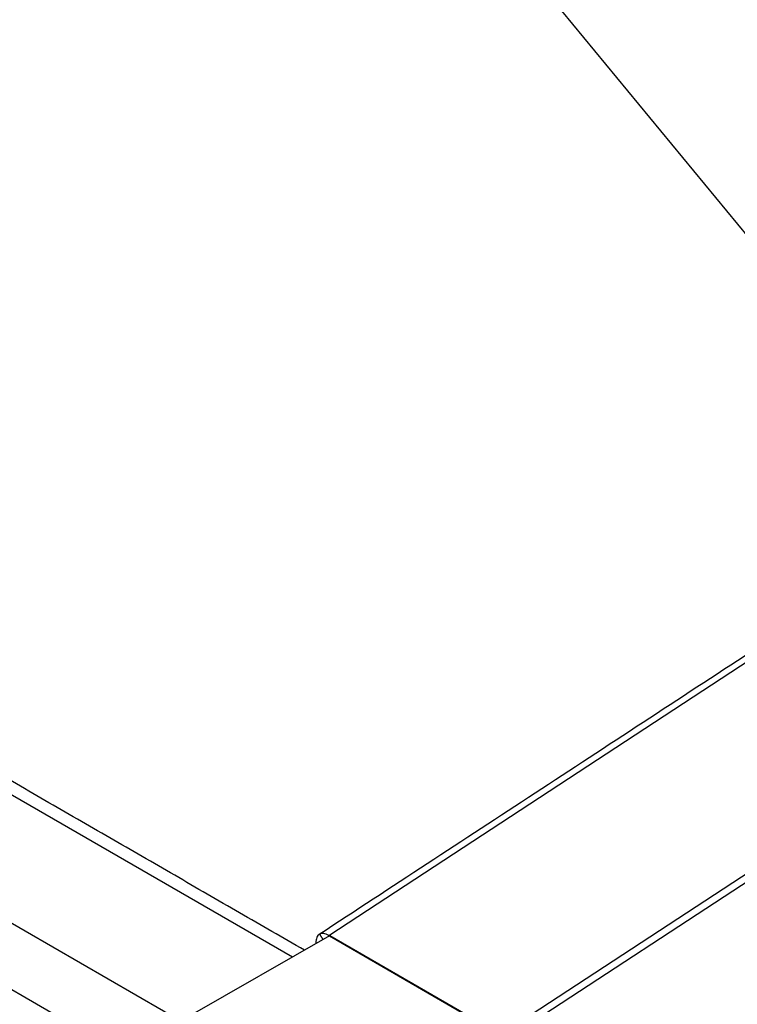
# Model space of a CAD drawing. Header units: millimetres. Extents: x 36 to 589, y 6 to 414.
# Tile 20 of 58: x 422 to 443, y 145 to 174. Entities that reach past the tile are written whole.
import ezdxf

# ---------------------------------------------------------------- set-up
doc = ezdxf.new("R2010")
doc.units = ezdxf.units.MM
doc.dimstyles.new('SLDDIMSTYLE3', dxfattribs={"dimtxt": 1.3, "dimasz": 1.3, "dimexe": 0, "dimexo": 0.0625, "dimgap": 0.325, "dimtad": 0, "dimtih": 1, "dimtoh": 1, "dimdec": 0, "dimrnd": 1e-09, "dimzin": 0, "dimdsep": 46, "dimtxsty": 'Standard', "dimblk1": 'DOT', "dimblk2": 'DOT', "dimsah": 1, "dimcen": 0.09, "dimadec": 0, "dimazin": 0, "dimtfac": 1, "dimtdec": 0, "dimtofl": 0, "dimtmove": 0, "dimatfit": 3, "dimldrblk": 'DOT', "dimfxl": 0, "dimtolj": 1, "dimtzin": 0, "dimarcsym": 0})

# ---------------------------------------------------------------- blocks, each defined once
blk = doc.blocks.new('_DOT')
at = {"color": 0, "linetype": 'ByBlock', "lineweight": -2}
blk.add_line((-0.5, 0), (-1, 0), dxfattribs=at)
at = {"color": 0, "linetype": 'ByBlock', "const_width": 0.5}
blk.add_lwpolyline([(-0.25, 0, 1), (0.25, 0, 1)], format="xyb", close=True, dxfattribs=at)

msp = doc.modelspace()

# ---------------------------------------------------------------- linework, layer by layer
at = {"color": 7, "linetype": 'Continuous', "lineweight": 30}
for p, q in [((431.1970995, 147.2156491), (456.2700874, 163.617462)), ((456.2700879, 157.4038311), (436.2491284, 144.3068416)), ((456.2700879, 157.1583269), (436.2632181, 144.0705542)), ((430.1310698, 146.5760681), (414.6441997, 155.5164479)), ((413.1946305, 152.5977887), (431.4556641, 142.0559184)), ((430.8192698, 140.4637656), (413.1946326, 150.6382521)), ((431.2162089, 147.1974497), (427.1212611, 144.8525724)), ((431.2118361, 147.2071418), (431.1970995, 147.2156491)), ((431.1987811, 147.1874693), (431.1970995, 147.2156491)), ((431.2286401, 147.2181347), (431.2118361, 147.2071418)), ((431.2118361, 147.2071418), (431.21254, 147.1953467)), ((431.2162089, 147.1974497), (436.2366719, 144.2992029)), ((431.2392463, 147.2120119), (431.2286401, 147.2181347)), ((431.2286401, 147.2181347), (431.2293903, 147.2055633)), ((431.2286633, 147.2050872), (431.2392463, 147.2120119)), ((436.2491284, 144.3068416), (431.2286633, 147.2050872)), ((430.8192688, 146.9973168), (430.8192688, 146.9701494))]:
    msp.add_line(p, q, dxfattribs=at)
msp.add_arc((431.0933089, 147.4118339), 0.2471134, 299.8243266, 303.21223316, dxfattribs=at)
for points in [[(456.2700874, 163.8245979), (430.9212631, 147.2423427)], [(430.4839263, 146.7781239), (415.2441517, 155.5758585)], [(430.9296672, 147.2475243), (431.028884, 147.0901818)], [(430.8428931, 146.9836787), (430.8192688, 146.9973168)]]:
    msp.add_open_spline(points, degree=1, dxfattribs=at)
for points, knots in [([(430.9296672, 147.2475243), (430.9127111, 147.2353395), (430.8787991, 147.21097), (430.8442993, 147.1529173), (430.8221938, 147.0823333), (430.8202438, 147.0256557), (430.8192688, 146.9973168)], [0, 0, 0, 0, 0.2500009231, 0.5000005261, 0.7499988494, 1, 1, 1, 1]), ([(431.1970995, 147.2156491), (431.1717313, 147.2287493), (431.1209946, 147.2549498), (431.0492698, 147.2713113), (430.9833472, 147.2713521), (430.9475605, 147.2554669), (430.9296672, 147.2475243)], [0, 0, 0, 0, 0.2499979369, 0.5000005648, 0.7500013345, 1, 1, 1, 1])]:
    msp.add_open_spline(points, degree=3, knots=knots, dxfattribs=at)

# ---------------------------------------------------------------- leaders
at = {"color": 7, "linetype": 'Continuous', "lineweight": 0}
msp.add_leader([(463.6466511, 143.2738452), (407.2504119, 211.7349789)], dimstyle='SLDDIMSTYLE3', dxfattribs=at)

doc.saveas('drawing.dxf')
